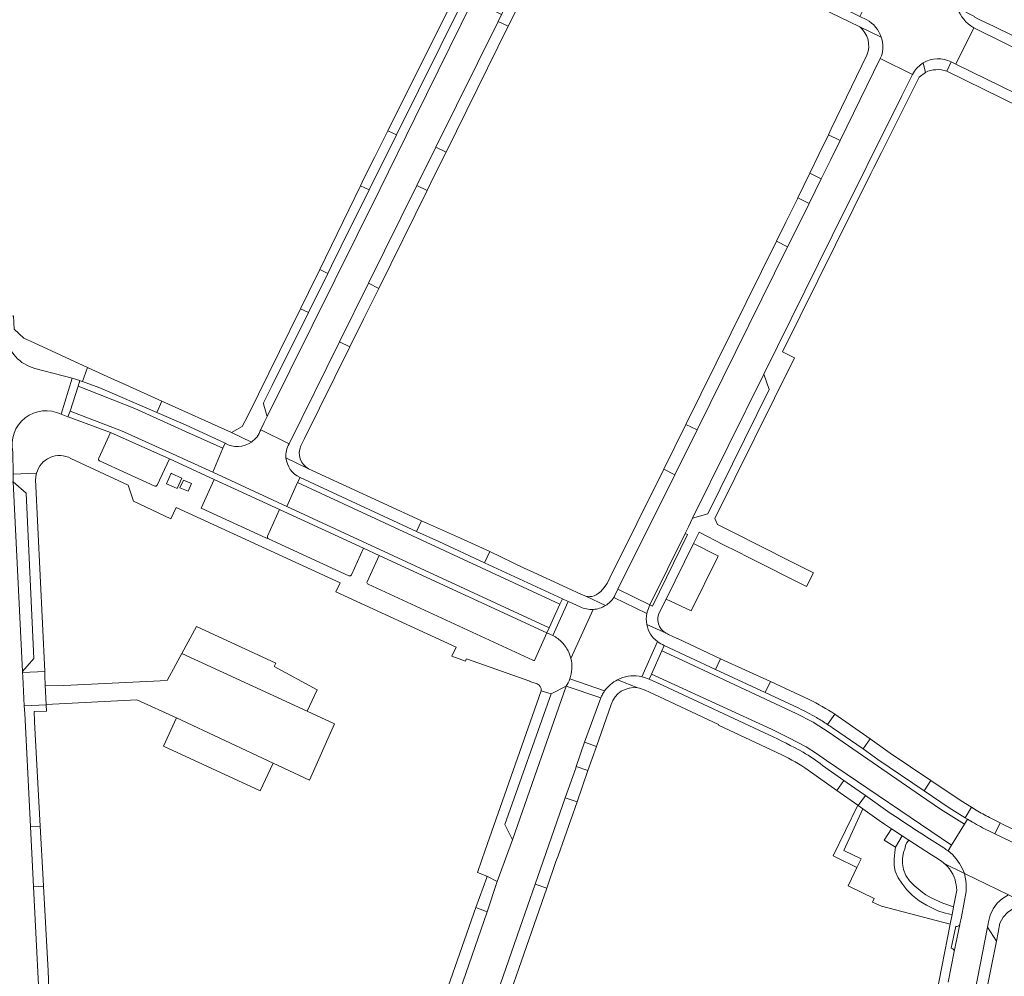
# Model space of a CAD drawing. Header units: metres. Extents: x 151213 to 156373, y 469495 to 475754.
# Tile 166 of 230: x 154082 to 154242, y 473579 to 473735. Entities that reach past the tile are written whole.
import ezdxf

# ---------------------------------------------------------------- set-up
doc = ezdxf.new("R2010")
doc.units = ezdxf.units.M
for name, color, linetype, lineweight in [('B-WE-OG-TERREIN_BEGROEID-GV', 252, 'Continuous', 18), ('B-WE-VH-GESLOTENVERHARDING-GV', 252, 'Continuous', 18), ('B-WE-VH-GESLOTENVERHARDING_BETON-GV', 252, 'Continuous', 18), ('B-WE-VH-OPENVERHARDING_BETONSTRAATSTEEN-GV', 252, 'Continuous', 18), ('B-WE-VH-OPENVERHARDING_STRAATBAKSTEEN-GV', 252, 'Continuous', 18), ('B-WE-VH-OPENVERHARDING_TEGEL-GV', 252, 'Continuous', 18)]:
    doc.layers.add(name, color=color, linetype=linetype, lineweight=lineweight)

msp = doc.modelspace()

# ---------------------------------------------------------------- linework, layer by layer
at = {"layer": 'B-WE-OG-TERREIN_BEGROEID-GV', "flags": 128}
for points in [[(154216.969, 473593.988), (154217.059, 473593.944), (154221.22, 473591.941), (154221.21, 473591.92), (154220.929, 473591.337), (154222.397, 473590.664), (154233.625, 473587.752), (154233.937, 473589.331), (154233.53, 473589.363), (154232.606, 473589.571), (154231.573, 473589.897), (154229.742, 473590.849), (154228.537, 473591.565), (154227.449, 473592.408), (154226.516, 473593.359), (154225.709, 473594.41), (154225.093, 473595.299), (154224.622, 473596.413), (154224.459, 473597.292), (154224.441, 473598.416), (154224.631, 473599.911), (154224.685, 473600.292), (154222.855, 473601.452), (154224.043, 473603.294), (154222.873, 473604.072), (154222.024, 473604.634), (154219.346, 473606.549), (154216.243, 473599.753), (154219.093, 473598.391), (154218.396, 473596.987), (154218.386, 473596.966), (154217.496, 473595.119), (154216.954, 473593.995)], [(154226.009, 473599.413), (154225.836, 473598.534), (154225.809, 473597.628), (154225.981, 473596.64), (154226.389, 473595.688), (154226.951, 473594.8), (154227.712, 473594.057), (154229.017, 473592.951), (154229.634, 473592.498), (154230.513, 473592.009), (154232.425, 473591.175), (154234.175, 473590.539), (154234.719, 473593.293), (154234.662, 473593.722), (154234.59, 473594.149), (154234.502, 473594.573), (154234.399, 473594.993), (154234.281, 473595.41), (154234.051, 473595.89), (154233.781, 473596.348), (154233.473, 473596.782), (154233.13, 473597.189), (154232.753, 473597.565), (154232.708, 473597.606), (154232.487, 473597.797), (154232.256, 473597.977), (154232.018, 473598.146), (154231.772, 473598.304), (154231.519, 473598.45), (154230.58, 473599.047), (154229.641, 473599.646), (154228.705, 473600.248), (154227.77, 473600.852), (154226.836, 473601.458), (154226.498, 473600.963), (154226.317, 473600.573), (154226.235, 473600.192)]]:
    msp.add_lwpolyline(points, close=True, dxfattribs=at)
at = {"layer": 'B-WE-VH-GESLOTENVERHARDING-GV', "flags": 128}
for points in [[(154106.964, 473659.044), (154107.411, 473658.845), (154108.174, 473660.542), (154106.492, 473661.305), (154106.458, 473661.321), (154105.688, 473659.614)], [(154108.445, 473660.231), (154107.889, 473658.971), (154109.2, 473658.393), (154109.755, 473659.653)]]:
    msp.add_lwpolyline(points, close=True, dxfattribs=at)
at = {"layer": 'B-WE-VH-GESLOTENVERHARDING_BETON-GV', "flags": 128}
msp.add_lwpolyline([(154190.345, 473651.517), (154184.588, 473639.83), (154184.999, 473639.657), (154190.756, 473651.33)], close=True, dxfattribs=at)
at = {"layer": 'B-WE-VH-OPENVERHARDING_BETONSTRAATSTEEN-GV', "flags": 128}
for points in [[(154230.194, 473744.496), (154229.965, 473744.026), (154229.713, 473743.604), (154229.409, 473743.182), (154229.14, 473742.865), (154228.703, 473742.433), (154228.172, 473742.012), (154227.867, 473741.812), (154227.551, 473741.631), (154227.217, 473741.466), (154226.873, 473741.323), (154226.468, 473741.186), (154226.017, 473741.071), (154225.553, 473740.991), (154225.073, 473740.947), (154224.583, 473740.943), (154224.2, 473740.969), (154223.796, 473741.023), (154223.348, 473741.117), (154222.893, 473741.25), (154222.446, 473741.422), (154221.758, 473741.717), (154218.865, 473735.898), (154219.981, 473735.363)], [(154233.774, 473728.481), (154234.513, 473728.126), (154237.444, 473734.045)], [(154222.356, 473732.486), (154222.397, 473732.354)], [(154222.401, 473729.451), (154222.192, 473729.025), (154227.447, 473726.432), (154227.595, 473726.702)], [(154229.225, 473728.341), (154229.559, 473726.761)], [(154233.041, 473726.961), (154233.774, 473728.481)], [(154088.482, 473670.972), (154090.3, 473676.87), (154084.206, 473678.445)], [(154094.766, 473663.38), (154103.778, 473659.224), (154103.998, 473659.204), (154104.162, 473659.367), (154106.19, 473663.677), (154096.548, 473667.963), (154094.629, 473663.777)], [(154135.867, 473644.772), (154137.84, 473649.097), (154124.142, 473655.397), (154122.198, 473651.038)], [(154122.357, 473650.643), (154135.47, 473644.611)], [(154165.734, 473630.792), (154167.754, 473635.26), (154140.392, 473647.918), (154138.439, 473643.627)], [(154138.591, 473643.236), (154165.496, 473630.808)], [(154184.588, 473639.83), (154179.381, 473642.421), (154178.886, 473641.39)], [(154168.77, 473634.842), (154171.273, 473640.397), (154170.311, 473640.831), (154170.302, 473640.812), (154169.914, 473639.986), (154168.145, 473636.126), (154167.754, 473635.26), (154167.771, 473635.252)], [(154173.201, 473639.527), (154171.422, 473640.33), (154171.405, 473640.338), (154171.273, 473640.397), (154168.77, 473634.842)], [(154178.69, 473641.058), (154184.095, 473638.442)], [(154171.696, 473631.114), (154175.328, 473639.107)], [(154185.824, 473633.847), (154183.264, 473628.121)], [(154184.46, 473627.711), (154184.854, 473628.553), (154184.859, 473628.564), (154186.542, 473632.362)], [(154186.542, 473632.362), (154186.927, 473633.233)], [(154208.92, 473622.965), (154203.408, 473625.532), (154195.293, 473629.298), (154186.927, 473633.233), (154186.542, 473632.362), (154189.282, 473631.095), (154208.479, 473622.142), (154211.224, 473620.696), (154213.841, 473619.03), (154228.778, 473608.714), (154232.013, 473606.526), (154235.962, 473604.054), (154236.454, 473604.848), (154236.033, 473605.099), (154233.443, 473606.729), (154229.345, 473609.489), (154221.804, 473614.592), (154219.382, 473616.34), (154214.426, 473619.754)], [(154177.205, 473625.8), (154171.516, 473627.757)], [(154233.259, 473599.697), (154233.831, 473600.619), (154213.395, 473614.446), (154211.778, 473615.606), (154210.098, 473616.672), (154207.286, 473618.151), (154204.436, 473619.555), (154187.375, 473627.422), (154184.859, 473628.564), (154184.854, 473628.553), (154184.46, 473627.711), (154184.478, 473627.702), (154186.769, 473626.669), (154204.006, 473618.652)], [(154170.92, 473626.569), (154176.589, 473624.696)], [(154220.536, 473617.97), (154214.767, 473622.005), (154213.611, 473620.321)], [(154214.426, 473619.754), (154219.382, 473616.34), (154220.536, 473617.97)], [(154212.791, 473613.649), (154216.266, 473611.19), (154218.053, 473609.926), (154219.778, 473608.717), (154223.838, 473605.871)], [(154230.687, 473601.377), (154232.551, 473600.171)]]:
    msp.add_lwpolyline(points, dxfattribs=at)
for points in [[(154159.845, 473735.085), (154161.474, 473734.28), (154163.026, 473737.426), (154163.249, 473737.878), (154163.424, 473738.236), (154163.512, 473738.417), (154163.686, 473738.766), (154162.062, 473739.571), (154161.618, 473738.675), (154161.459, 473738.352), (154160.394, 473736.196)], [(154137.351, 473708.259), (154138.746, 473707.566), (154143.206, 473716.548), (154141.808, 473717.242), (154139.681, 473712.968), (154137.92, 473709.43)], [(154212.57, 473709.393), (154214.069, 473712.436), (154215.637, 473715.637), (154213.725, 473716.561), (154212.166, 473713.334), (154210.694, 473710.305)], [(154148.219, 473707.472), (154149.398, 473709.856), (154151.318, 473713.739), (154149.673, 473714.554), (154146.57, 473708.289)], [(154208.663, 473706.129), (154206.769, 473702.298), (154205.232, 473699.189), (154207.075, 473698.277), (154210.511, 473705.216), (154210.592, 473705.38), (154208.737, 473706.282)], [(154128.89, 473690.861), (154127.572, 473688.19), (154128.842, 473687.56), (154132.006, 473693.933), (154130.699, 473694.581)], [(154137.829, 473686.458), (154138.752, 473688.324), (154140.328, 473691.512), (154138.666, 473692.336), (154133.939, 473682.793), (154135.608, 473681.966)], [(154092.802, 473678.593), (154091.953, 473676.312), (154091.956, 473676.311), (154094.779, 473675.257), (154104.11, 473671.232), (154104.92, 473673.115), (154098.462, 473676.034), (154096.72, 473676.822)], [(154091.55, 473676.449), (154090.3, 473676.87), (154088.482, 473670.972), (154089.576, 473670.564), (154089.965, 473671.492), (154091.27, 473675.544)], [(154091.561, 473676.445), (154091.55, 473676.449), (154091.27, 473675.544), (154100.522, 473671.878), (154108.808, 473668.171), (154114.867, 473665.408), (154115.256, 473666.246), (154108.769, 473669.223), (154104.11, 473671.232), (154094.779, 473675.257), (154091.956, 473676.311), (154091.953, 473676.312)], [(154096.548, 473667.963), (154106.19, 473663.677), (154113.467, 473660.315), (154124.142, 473655.397), (154137.84, 473649.097), (154140.392, 473647.918), (154167.754, 473635.26), (154168.145, 473636.126), (154125.348, 473655.907), (154113.249, 473661.498), (154106.664, 473664.498), (154098.347, 473668.249), (154089.965, 473671.492), (154089.576, 473670.564), (154089.657, 473670.534)], [(154192.284, 473668.409), (154190.463, 473669.311), (154186.846, 473662.001), (154188.662, 473661.099)], [(154082.197, 473629.002), (154084.059, 473631.104), (154082.79, 473658.102), (154080.658, 473659.949)], [(154169.914, 473639.986), (154170.302, 473640.812), (154170.311, 473640.831), (154157.613, 473646.723), (154150.14, 473650.171), (154146.484, 473651.841), (154127.481, 473660.638), (154127.052, 473659.801)], [(154157.613, 473646.723), (154158.48, 473648.549), (154153.69, 473650.712), (154152.211, 473651.379), (154147.332, 473653.582), (154146.484, 473651.841), (154150.14, 473650.171)], [(154187.236, 473640.764), (154191.311, 473638.873), (154195.604, 473647.57), (154195.737, 473647.841), (154195.475, 473647.966), (154191.708, 473649.849)], [(154203.408, 473625.532), (154204.281, 473627.317), (154196.114, 473631.056), (154195.293, 473629.298)], [(154086.039, 473623.61), (154085.906, 473626.723), (154085.84, 473628.283), (154085.807, 473628.981), (154082.206, 473628.811), (154082.239, 473628.139), (154082.48, 473623.347), (154086.044, 473623.511)], [(154162.181, 473601.475), (154170.92, 473626.569), (154168.454, 473625.322), (154160.918, 473604.013)], [(154175.859, 473616.739), (154173.943, 473617.443), (154172.564, 473613.473), (154174.445, 473612.834)], [(154218.519, 473607.141), (154218.606, 473607.079), (154219.778, 473608.717), (154218.053, 473609.926), (154216.266, 473611.19), (154215.109, 473609.555)], [(154237.109, 473606.811), (154235.428, 473607.867), (154230.468, 473611.172), (154229.345, 473609.489), (154233.443, 473606.729), (154236.033, 473605.099)], [(154165.866, 473594.277), (154167.763, 473593.608), (154169.251, 473597.939), (154169.617, 473598.885), (154172.713, 473607.69), (154170.78, 473608.356)], [(154085.599, 473593.917), (154085.54, 473594.999), (154085.065, 473603.722), (154083.47, 473603.699), (154083.968, 473593.828)], [(154242.169, 473604.061), (154241.776, 473604.25), (154240.924, 473602.455), (154245.995, 473600.057), (154246.79, 473601.839)], [(154157.983, 473595.56), (154157.985, 473595.333), (154156.168, 473590.446), (154158.055, 473589.752), (154159.685, 473594.723)], [(154237.247, 473565.414), (154237.874, 473568.524), (154241.178, 473584.982), (154239.685, 473587.234), (154236.087, 473568.82), (154235.488, 473565.741)]]:
    msp.add_lwpolyline(points, close=True, dxfattribs=at)
at = {"layer": 'B-WE-VH-OPENVERHARDING_BETONSTRAATSTEEN-GV'}
for points in [[(154237.444, 473734.045, -0.1789943), (154234.777, 473737.278)], [(154219.981, 473735.363, -0.1888657), (154222.356, 473732.486)], [(154222.397, 473732.354, -0.1446781), (154222.401, 473729.451)], [(154229.225, 473728.341, -0.2585238), (154233.774, 473728.481)], [(154233.774, 473728.481, 0.2585238), (154229.225, 473728.341)], [(154227.595, 473726.702, -0.0981936), (154229.225, 473728.341)], [(154229.559, 473726.761, -0.198168), (154233.041, 473726.961)], [(154084.206, 473678.445, -0.2974219), (154079.489, 473683.66)], [(154080.58, 473664.801, -0.6248087), (154088.482, 473670.972)], [(154094.629, 473663.777, 0.4563386), (154094.766, 473663.38)], [(154122.198, 473651.038, 0.3972952), (154122.357, 473650.643)], [(154135.47, 473644.611, 0.4408326), (154135.867, 473644.772)], [(154138.439, 473643.627, 0.4595182), (154138.591, 473643.236)], [(154178.886, 473641.39, -0.0231432), (154178.69, 473641.058)], [(154175.328, 473639.107, -0.1289), (154173.201, 473639.527)], [(154184.095, 473638.442, -0.0190517), (154184.16, 473638.714)], [(154184.16, 473638.714, -0.0518983), (154184.588, 473639.83)], [(154167.771, 473635.252, -0.0466724), (154168.733, 473634.861)], [(154168.733, 473634.861, -0.0323734), (154168.77, 473634.842)], [(154168.77, 473634.842, -0.0809271), (154170.26, 473633.723)], [(154170.26, 473633.723, -0.0470306), (154170.936, 473632.869)], [(154186.927, 473633.233, -0.0705545), (154185.824, 473633.847)], [(154170.936, 473632.869, -0.0371229), (154171.337, 473632.14)], [(154171.337, 473632.14, -0.0310148), (154171.594, 473631.475)], [(154165.496, 473630.808, 0.0250967), (154165.734, 473630.792)], [(154171.594, 473631.475, -0.0161166), (154171.696, 473631.114)], [(154171.516, 473627.757, -0.0592202), (154170.92, 473626.569)], [(154183.264, 473628.121, -0.0550235), (154184.46, 473627.711)], [(154176.883, 473625.293, -0.0277102), (154177.205, 473625.8)], [(154176.589, 473624.696, -0.015411), (154176.709, 473624.96)], [(154176.709, 473624.96, -0.0178515), (154176.883, 473625.293)], [(154211.769, 473621.465, 0.019586), (154208.92, 473622.965)], [(154213.611, 473620.321, 0.0186732), (154211.769, 473621.465)], [(154213.611, 473620.321, -0.0086638), (154214.426, 473619.754)], [(154214.426, 473619.754, 0.0086638), (154213.611, 473620.321)], [(154204.006, 473618.652, -0.0130741), (154209.585, 473615.813)], [(154209.585, 473615.813, -0.0275355), (154212.791, 473613.649)], [(154223.838, 473605.871, 0.006771), (154230.687, 473601.377)], [(154232.551, 473600.171, -0.028647), (154233.259, 473599.697)]]:
    msp.add_lwpolyline(points, format="xyb", dxfattribs=at)
at = {"layer": 'B-WE-VH-OPENVERHARDING_STRAATBAKSTEEN-GV', "flags": 128}
for points in [[(154156.766, 473740.67), (154161.94, 473751.15), (154163.705, 473754.712), (154161.8, 473753.961), (154161.54, 473753.731), (154156.038, 473742.391), (154153.945, 473738.177), (154143.206, 473716.548), (154138.746, 473707.566), (154134.19, 473698.39), (154132.62, 473695.17), (154132.006, 473693.933), (154128.842, 473687.56), (154122.94, 473675.67), (154121.55, 473672.93), (154121.53, 473672.72), (154121.56, 473672.46), (154122.098, 473670.609), (154140.51, 473707.63), (154146.2, 473719.27), (154155.701, 473738.514)], [(154122.098, 473670.609), (154121.647, 473669.623), (154121.073, 473668.45), (154121.063, 473668.429), (154125.686, 473666.138), (154125.694, 473666.151), (154133.939, 473682.793), (154138.666, 473692.336), (154146.57, 473708.289), (154149.673, 473714.554), (154159.845, 473735.085), (154160.394, 473736.196), (154155.701, 473738.514), (154146.2, 473719.27), (154140.51, 473707.63)], [(154288.768, 473708.82), (154284.775, 473710.692), (154283.497, 473711.314), (154264.057, 473720.913), (154255.742, 473724.994), (154252.231, 473726.725), (154237.444, 473734.045), (154234.513, 473728.126), (154251.869, 473719.591), (154255.902, 473717.613), (154263.477, 473713.899), (154268.389, 473711.511), (154277.019, 473707.319), (154281.195, 473705.303), (154285.92, 473703.049), (154290.433, 473700.93), (154294.589, 473699.061), (154299.653, 473696.975), (154301.148, 473696.433), (154303.521, 473702.457), (154295.504, 473705.755)], [(154184.588, 473639.83), (154190.345, 473651.517), (154190.896, 473652.608), (154191.565, 473653.995), (154203.192, 473677.487), (154214.343, 473700.064), (154225.738, 473722.934), (154227.447, 473726.432), (154222.192, 473729.025), (154215.637, 473715.637), (154214.069, 473712.436), (154212.57, 473709.393), (154210.592, 473705.38), (154210.511, 473705.216), (154207.075, 473698.277), (154192.284, 473668.409), (154188.662, 473661.099), (154179.381, 473642.421)], [(154203.192, 473677.487), (154191.565, 473653.995), (154194.039, 473654.708), (154204.057, 473674.986)], [(154091.27, 473675.544), (154089.965, 473671.492), (154098.347, 473668.249), (154106.664, 473664.498), (154113.249, 473661.498), (154114.867, 473665.408), (154108.808, 473668.171), (154100.522, 473671.878)], [(154168.145, 473636.126), (154169.914, 473639.986), (154127.052, 473659.801), (154125.348, 473655.907)], [(154128.655, 473622.494), (154130.269, 473625.995), (154123.236, 473629.802), (154123.555, 473630.336), (154110.565, 473636.32), (154108.188, 473631.926)], [(154186.542, 473632.362), (154184.859, 473628.564), (154187.375, 473627.422), (154204.436, 473619.555), (154207.286, 473618.151), (154210.098, 473616.672), (154211.778, 473615.606), (154213.395, 473614.446), (154233.831, 473600.619), (154235.962, 473604.054), (154232.013, 473606.526), (154228.778, 473608.714), (154213.841, 473619.03), (154211.224, 473620.696), (154208.479, 473622.142), (154189.282, 473631.095)], [(154107.293, 473621.409), (154123.112, 473614.022), (154129.031, 473611.215), (154133.127, 473620.433), (154128.655, 473622.494), (154108.188, 473631.926), (154105.858, 473627.619), (154105.786, 473627.485), (154088.94, 473626.693), (154085.906, 473626.723), (154086.039, 473623.61), (154100.828, 473624.372)], [(154123.112, 473614.022), (154107.293, 473621.409), (154105.198, 473616.8), (154120.997, 473609.499)], [(154224.441, 473598.416), (154224.459, 473597.292), (154224.622, 473596.413), (154225.093, 473595.299), (154225.709, 473594.41), (154226.516, 473593.359), (154227.449, 473592.408), (154228.537, 473591.565), (154229.742, 473590.849), (154231.573, 473589.897), (154232.606, 473589.571), (154233.53, 473589.363), (154233.937, 473589.331), (154234.168, 473590.501), (154234.175, 473590.539), (154232.425, 473591.175), (154230.513, 473592.009), (154229.634, 473592.498), (154229.017, 473592.951), (154227.712, 473594.057), (154226.951, 473594.8), (154226.389, 473595.688), (154225.981, 473596.64), (154225.809, 473597.628), (154225.836, 473598.534), (154226.009, 473599.413), (154226.235, 473600.192), (154226.317, 473600.573), (154226.498, 473600.963), (154226.836, 473601.458), (154225.757, 473602.164), (154224.685, 473600.292), (154224.631, 473599.911)], [(154234.637, 473587.362), (154234.507, 473587.404), (154233.758, 473583.791), (154233.907, 473583.739), (154234.03, 473583.691), (154234.134, 473583.612), (154234.212, 473583.506), (154234.256, 473583.382), (154234.265, 473583.251), (154235.172, 473587.695), (154235.115, 473587.57), (154235.024, 473587.466), (154234.907, 473587.393), (154234.774, 473587.357)]]:
    msp.add_lwpolyline(points, close=True, dxfattribs=at)
at = {"layer": 'B-WE-VH-OPENVERHARDING_STRAATBAKSTEEN-GV'}
for points in [[(154121.063, 473668.429, -0.1624148), (154119.549, 473666.409)], [(154119.549, 473666.409, -0.2918654), (154115.256, 473666.246)], [(154125.191, 473663.862, -0.152509), (154125.686, 473666.138)], [(154127.481, 473660.638, -0.2709746), (154125.191, 473663.862)], [(154178.69, 473641.058, -0.1107783), (154177.347, 473639.747)], [(154177.347, 473639.747, -0.1246886), (154175.328, 473639.107)], [(154184.079, 473636.654, -0.0984361), (154184.095, 473638.442)], [(154185.824, 473633.847, -0.1862994), (154184.079, 473636.654)], [(154171.696, 473631.114, -0.1489455), (154171.516, 473627.757)], [(154177.205, 473625.8, -0.1215544), (154179.328, 473627.634)], [(154179.328, 473627.634, -0.017569), (154179.744, 473627.823)], [(154179.744, 473627.823, -0.1545442), (154183.264, 473628.121)], [(154239.899, 473602.962, -0.0101083), (154237.245, 473604.379)]]:
    msp.add_lwpolyline(points, format="xyb", dxfattribs=at)
at = {"layer": 'B-WE-VH-OPENVERHARDING_STRAATBAKSTEEN-GV', "flags": 128}
for points in [[(154125.686, 473666.138), (154121.063, 473668.429)], [(154115.256, 473666.246), (154114.867, 473665.408), (154113.249, 473661.498), (154125.348, 473655.907), (154127.052, 473659.801), (154127.481, 473660.638)], [(154085.209, 473569.224), (154083.968, 473593.828), (154083.47, 473603.699), (154082.541, 473622.124), (154082.48, 473623.347), (154082.239, 473628.139), (154082.206, 473628.811), (154082.197, 473629.002), (154080.658, 473659.949), (154075.594, 473659.679), (154077.556, 473618.534), (154079.7, 473574.88)], [(154184.095, 473638.442), (154178.69, 473641.058)], [(154175.328, 473639.107), (154171.696, 473631.114)], [(154183.264, 473628.121), (154185.824, 473633.847)], [(154171.516, 473627.757), (154177.205, 473625.8)], [(154173.943, 473617.443), (154176.589, 473624.696), (154170.92, 473626.569), (154162.181, 473601.475), (154159.685, 473594.723), (154158.055, 473589.752), (154150.079, 473566.764), (154149.85, 473566.144), (154146.836, 473557.567), (154141.996, 473543.707), (154138.462, 473533.682), (154136.717, 473528.755)], [(154136.402, 473527.927), (154141.926, 473525.873), (154142.421, 473527.277), (154144.042, 473531.876), (154147.504, 473541.696), (154151.9, 473554.273), (154155.433, 473564.441), (154155.632, 473564.85), (154163.389, 473587.089), (154165.866, 473594.277), (154170.78, 473608.356), (154172.501, 473613.211), (154172.564, 473613.473), (154173.943, 473617.443)], [(154237.245, 473604.379), (154236.454, 473604.848), (154235.962, 473604.054), (154233.831, 473600.619), (154233.259, 473599.697), (154233.966, 473599.096), (154234.596, 473598.415), (154235.14, 473597.663), (154235.589, 473596.851), (154235.938, 473595.991), (154243.113, 473592.497)], [(154240.924, 473602.455), (154239.899, 473602.962)], [(154245.995, 473600.057), (154240.924, 473602.455)], [(154236.087, 473568.82), (154239.685, 473587.234), (154239.791, 473587.806), (154239.851, 473588.115), (154240.12, 473589.221), (154240.604, 473590.25), (154241.283, 473591.163), (154242.131, 473591.922), (154243.113, 473592.497), (154235.938, 473595.991), (154236.064, 473595.417), (154236.153, 473594.836), (154236.206, 473594.25), (154236.221, 473593.662), (154236.199, 473593.075), (154235.432, 473588.952), (154235.185, 473587.762), (154235.172, 473587.695), (154234.265, 473583.251), (154233.303, 473578.294)]]:
    msp.add_lwpolyline(points, dxfattribs=at)
at = {"layer": 'B-WE-VH-OPENVERHARDING_TEGEL-GV', "flags": 128}
for points in [[(154219.981, 473735.363), (154218.865, 473735.898), (154209.9, 473740.361), (154209.193, 473738.918), (154218.852, 473734.187), (154222.356, 473732.486)], [(154239.285, 473734.948), (154238.43, 473735.36), (154238.1, 473735.5), (154237.64, 473735.8), (154237.555, 473735.879), (154234.777, 473737.278)], [(154237.444, 473734.045), (154252.231, 473726.725), (154252.974, 473728.256), (154240.771, 473734.233), (154239.285, 473734.948)], [(154222.397, 473732.354), (154222.356, 473732.486), (154218.852, 473734.187)], [(154220.022, 473729.595), (154214.202, 473717.549), (154213.725, 473716.561), (154215.637, 473715.637), (154222.192, 473729.025), (154222.401, 473729.451)], [(154228.529, 473725.985), (154229.559, 473726.761), (154229.225, 473728.341)], [(154227.595, 473726.702), (154227.447, 473726.432), (154225.738, 473722.934), (154214.343, 473700.064), (154203.192, 473677.487), (154204.057, 473674.986), (154194.039, 473654.708), (154191.565, 473653.995), (154190.896, 473652.608), (154190.345, 473651.517), (154190.756, 473651.33), (154184.999, 473639.657), (154184.588, 473639.83)], [(154186.209, 473638.783), (154187.236, 473640.764), (154191.708, 473649.849), (154192.636, 473651.692), (154196.631, 473649.665), (154198.834, 473648.548), (154200.746, 473647.583), (154210.163, 473642.828), (154211.298, 473645.081), (154207.284, 473647.103), (154198.344, 473651.606), (154195.639, 473652.979), (154195.214, 473653.959), (154208.207, 473680.193), (154206.236, 473681.132), (154220.654, 473710.275), (154221.148, 473711.228), (154222.401, 473713.698), (154228.529, 473725.985)], [(154091.953, 473676.312), (154092.802, 473678.593), (154084.071, 473682.609), (154082.417, 473683.385), (154080.797, 473684.857), (154080.712, 473687.015), (154079.286, 473686.946), (154079.376, 473685.692), (154079.489, 473683.66)], [(154121.063, 473668.429), (154121.073, 473668.45), (154121.647, 473669.623), (154122.098, 473670.609), (154121.56, 473672.46), (154121.53, 473672.72), (154121.55, 473672.93), (154122.94, 473675.67), (154128.842, 473687.56), (154127.572, 473688.19), (154118.939, 473670.698), (154118.065, 473668.982), (154116.283, 473667.979)], [(154127.602, 473665.815), (154128.216, 473667.016), (154135.608, 473681.966), (154133.939, 473682.793), (154125.694, 473666.151), (154125.686, 473666.138)], [(154084.206, 473678.445), (154090.3, 473676.87), (154091.55, 473676.449), (154091.561, 473676.445), (154091.953, 473676.312)], [(154119.549, 473666.409), (154116.283, 473667.979), (154104.92, 473673.115), (154104.11, 473671.232), (154108.769, 473669.223), (154115.256, 473666.246)], [(154094.629, 473663.777), (154096.548, 473667.963), (154089.657, 473670.534), (154089.576, 473670.564), (154088.482, 473670.972)], [(154116.283, 473667.979), (154119.549, 473666.409)], [(154080.58, 473664.801), (154080.638, 473661.193), (154084.466, 473661.327)], [(154090.069, 473663.761), (154093.253, 473662.252), (154099.411, 473659.412), (154100.318, 473656.755), (154106.403, 473653.903), (154107.262, 473655.764), (154134.009, 473643.443), (154133.329, 473641.966), (154152.95, 473632.929), (154152.277, 473631.459), (154154.495, 473630.67), (154154.611, 473631.01), (154154.647, 473630.997), (154154.659, 473631.03), (154164.997, 473627.386), (154164.987, 473627.358), (154166.207, 473626.964)], [(154113.467, 473660.315), (154106.19, 473663.677), (154104.162, 473659.367), (154103.998, 473659.204), (154103.778, 473659.224), (154094.766, 473663.38)], [(154147.332, 473653.582), (154128.887, 473662.069), (154125.191, 473663.862)], [(154125.191, 473663.862), (154128.887, 473662.069)], [(154084.466, 473661.327), (154080.638, 473661.193), (154080.658, 473659.949), (154082.79, 473658.102), (154084.059, 473631.104), (154082.197, 473629.002), (154082.206, 473628.811), (154085.807, 473628.981), (154084.331, 473660.319)], [(154178.886, 473641.39), (154179.381, 473642.421), (154188.662, 473661.099), (154186.846, 473662.001), (154178.03, 473644.27), (154177.62, 473643.36), (154177.09, 473642.64), (154176.57, 473642.05), (154176.16, 473641.71), (154175.82, 473641.48), (154175.49, 473641.32), (154175.14, 473641.24), (154174.77, 473641.21), (154174.11, 473641.27), (154177.347, 473639.747)], [(154135.47, 473644.611), (154122.357, 473650.643), (154121.907, 473650.814), (154111.368, 473655.644), (154113.467, 473660.315)], [(154127.481, 473660.638), (154146.484, 473651.841), (154147.332, 473653.582)], [(154138.439, 473643.627), (154140.392, 473647.918), (154137.84, 473649.097), (154135.867, 473644.772)], [(154177.347, 473639.747), (154174.11, 473641.27), (154173.44, 473641.53), (154171.076, 473642.647), (154164.967, 473645.472), (154164.097, 473645.857), (154158.48, 473648.549), (154157.613, 473646.723), (154170.311, 473640.831), (154171.273, 473640.397), (154171.405, 473640.338)], [(154165.496, 473630.808), (154138.591, 473643.236)], [(154171.405, 473640.338), (154171.422, 473640.33), (154173.201, 473639.527)], [(154184.079, 473636.654), (154185.651, 473635.937), (154187.251, 473635.207)], [(154187.251, 473635.207), (154185.651, 473635.937), (154184.079, 473636.654)], [(154167.771, 473635.252), (154167.754, 473635.26), (154165.734, 473630.792)], [(154186.927, 473633.233), (154195.293, 473629.298), (154196.114, 473631.056), (154189.081, 473634.355), (154189.054, 473634.368), (154187.651, 473635.024)], [(154182.608, 473626.299), (154179.328, 473627.634)], [(154179.328, 473627.634), (154182.608, 473626.299)], [(154204.006, 473618.652), (154186.769, 473626.669), (154184.478, 473627.702), (154184.46, 473627.711)], [(154210.609, 473624.381), (154204.281, 473627.317), (154203.408, 473625.532), (154208.92, 473622.965)], [(154166.847, 473625.846), (154168.454, 473625.322), (154170.92, 473626.569)], [(154183.807, 473625.902), (154185.248, 473625.288), (154195.816, 473620.341), (154195.777, 473620.2), (154206.114, 473615.373)], [(154176.589, 473624.696), (154173.943, 473617.443), (154175.859, 473616.739), (154178.255, 473623.566)], [(154213.611, 473620.321), (154214.767, 473622.005)], [(154210.416, 473612.877), (154215.109, 473609.555), (154216.266, 473611.19), (154212.791, 473613.649)], [(154223.838, 473605.871), (154219.778, 473608.717), (154218.606, 473607.079), (154219.346, 473606.549), (154222.024, 473604.634), (154222.873, 473604.072), (154224.043, 473603.294), (154225.757, 473602.164), (154226.836, 473601.458), (154227.77, 473600.852), (154228.705, 473600.248), (154229.641, 473599.646), (154230.58, 473599.047), (154231.519, 473598.45), (154231.772, 473598.304), (154232.018, 473598.146), (154232.256, 473597.977), (154232.487, 473597.797), (154232.708, 473597.606), (154232.753, 473597.565), (154235.938, 473595.991), (154235.589, 473596.851), (154235.14, 473597.663), (154234.596, 473598.415), (154233.966, 473599.096), (154233.259, 473599.697)], [(154237.878, 473606.366), (154237.109, 473606.811), (154236.033, 473605.099), (154236.454, 473604.848), (154237.245, 473604.379)], [(154239.899, 473602.962), (154240.924, 473602.455), (154241.776, 473604.25), (154240.013, 473605.15)], [(154232.551, 473600.171), (154230.687, 473601.377)], [(154233.303, 473578.294), (154234.265, 473583.251), (154234.256, 473583.382), (154234.212, 473583.506), (154234.134, 473583.612), (154234.03, 473583.691), (154233.907, 473583.739), (154233.758, 473583.791), (154234.507, 473587.404), (154234.637, 473587.362), (154234.774, 473587.357), (154234.907, 473587.393), (154235.024, 473587.466), (154235.115, 473587.57), (154235.172, 473587.695), (154235.185, 473587.762), (154235.432, 473588.952), (154236.199, 473593.075), (154236.221, 473593.662), (154236.206, 473594.25), (154236.153, 473594.836), (154236.064, 473595.417), (154235.938, 473595.991), (154232.753, 473597.565), (154233.13, 473597.189), (154233.473, 473596.782), (154233.781, 473596.348), (154234.051, 473595.89), (154234.281, 473595.41), (154234.399, 473594.993), (154234.502, 473594.573), (154234.59, 473594.149), (154234.662, 473593.722), (154234.719, 473593.293), (154234.175, 473590.539), (154234.168, 473590.501), (154233.937, 473589.331), (154233.625, 473587.752), (154229.499, 473566.856)]]:
    msp.add_lwpolyline(points, dxfattribs=at)
for points in [[(154153.945, 473738.177), (154152.571, 473738.861), (154141.808, 473717.242), (154143.206, 473716.548)], [(154161.474, 473734.28), (154159.845, 473735.085), (154149.673, 473714.554), (154151.318, 473713.739)], [(154233.774, 473728.481), (154233.041, 473726.961), (154251.143, 473718.113), (154251.869, 473719.591), (154234.513, 473728.126)], [(154212.57, 473709.393), (154210.694, 473710.305), (154208.737, 473706.282), (154210.592, 473705.38)], [(154132.006, 473693.933), (154132.62, 473695.17), (154134.19, 473698.39), (154138.746, 473707.566), (154137.351, 473708.259), (154130.699, 473694.581)], [(154140.328, 473691.512), (154148.219, 473707.472), (154146.57, 473708.289), (154138.666, 473692.336)], [(154190.463, 473669.311), (154192.284, 473668.409), (154207.075, 473698.277), (154205.232, 473699.189)], [(154106.964, 473659.044), (154105.688, 473659.614), (154106.458, 473661.321), (154106.492, 473661.305), (154108.174, 473660.542), (154107.411, 473658.845)], [(154108.445, 473660.231), (154109.755, 473659.653), (154109.2, 473658.393), (154107.889, 473658.971)], [(154168.454, 473625.322), (154166.847, 473625.846), (154157.717, 473599.808), (154156.495, 473596.322), (154156.45, 473596.193), (154157.983, 473595.56), (154159.685, 473594.723), (154162.181, 473601.475), (154160.918, 473604.013)], [(154084.094, 473622.458), (154086.09, 473622.499), (154086.044, 473623.511), (154082.48, 473623.347), (154082.541, 473622.124), (154083.47, 473603.699), (154085.065, 473603.722), (154084.137, 473620.785), (154084.136, 473620.803)], [(154229.345, 473609.489), (154230.468, 473611.172), (154223.787, 473615.662), (154220.536, 473617.97), (154219.382, 473616.34), (154221.804, 473614.592)], [(154174.445, 473612.834), (154172.564, 473613.473), (154172.501, 473613.211), (154170.78, 473608.356), (154172.713, 473607.69)], [(154215.044, 473598.6), (154218.386, 473596.966), (154218.396, 473596.987), (154219.093, 473598.391), (154216.243, 473599.753), (154219.346, 473606.549), (154218.606, 473607.079), (154218.519, 473607.141), (154214.489, 473598.867)], [(154225.757, 473602.164), (154224.043, 473603.294), (154222.855, 473601.452), (154224.685, 473600.292)], [(154086.774, 473569.274), (154086.61, 473574.3), (154086.35, 473580.1), (154085.599, 473593.917), (154083.968, 473593.828), (154085.209, 473569.224)], [(154167.763, 473593.608), (154165.866, 473594.277), (154163.389, 473587.089), (154155.632, 473564.85), (154155.433, 473564.441), (154157.368, 473563.776)], [(154242.131, 473591.922), (154241.283, 473591.163), (154240.604, 473590.25), (154240.12, 473589.221), (154239.851, 473588.115), (154239.791, 473587.806), (154239.685, 473587.234), (154241.178, 473584.982), (154241.458, 473586.375), (154241.739, 473587.896), (154242.274, 473588.863), (154243.016, 473589.682), (154243.925, 473590.31), (154244.953, 473590.714), (154246.047, 473590.872), (154247.031, 473590.588), (154243.113, 473592.497)], [(154147.918, 473566.825), (154149.85, 473566.144), (154150.079, 473566.764), (154158.055, 473589.752), (154156.168, 473590.446)]]:
    msp.add_lwpolyline(points, close=True, dxfattribs=at)
at = {"layer": 'B-WE-VH-OPENVERHARDING_TEGEL-GV'}
for points in [[(154234.777, 473737.278, 0.1789943), (154237.444, 473734.045)], [(154222.356, 473732.486, 0.1888657), (154219.981, 473735.363)], [(154218.852, 473734.187, -0.3301257), (154220.022, 473729.595)], [(154222.401, 473729.451, 0.1446781), (154222.397, 473732.354)], [(154229.225, 473728.341, 0.0981936), (154227.595, 473726.702)], [(154079.489, 473683.66, 0.2974219), (154084.206, 473678.445)], [(154088.482, 473670.972, 0.6248087), (154080.58, 473664.801)], [(154119.549, 473666.409, 0.1624148), (154121.063, 473668.429)], [(154115.256, 473666.246, 0.2918654), (154119.549, 473666.409)], [(154125.686, 473666.138, 0.152509), (154125.191, 473663.862)], [(154128.887, 473662.069, -0.3878455), (154127.602, 473665.815)], [(154084.466, 473661.327, -0.4818907), (154090.069, 473663.761)], [(154094.766, 473663.38, -0.4563386), (154094.629, 473663.777)], [(154125.191, 473663.862, 0.2709746), (154127.481, 473660.638)], [(154084.331, 473660.319, -0.0663413), (154084.466, 473661.327)], [(154135.867, 473644.772, -0.4408326), (154135.47, 473644.611)], [(154138.591, 473643.236, -0.4595182), (154138.439, 473643.627)], [(154177.347, 473639.747, 0.1107783), (154178.69, 473641.058)], [(154178.69, 473641.058, 0.0231432), (154178.886, 473641.39)], [(154173.201, 473639.527, 0.1289), (154175.328, 473639.107)], [(154175.328, 473639.107, 0.1246886), (154177.347, 473639.747)], [(154184.16, 473638.714, 0.0190517), (154184.095, 473638.442)], [(154184.588, 473639.83, 0.0518983), (154184.16, 473638.714)], [(154187.251, 473635.207, -0.4088361), (154186.209, 473638.783)], [(154184.095, 473638.442, 0.0984361), (154184.079, 473636.654)], [(154184.079, 473636.654, 0.1862994), (154185.824, 473633.847)], [(154168.733, 473634.861, 0.0466724), (154167.771, 473635.252)], [(154168.77, 473634.842, 0.0323734), (154168.733, 473634.861)], [(154170.26, 473633.723, 0.0809271), (154168.77, 473634.842)], [(154170.936, 473632.869, 0.0470306), (154170.26, 473633.723)], [(154185.824, 473633.847, 0.0705545), (154186.927, 473633.233)], [(154187.651, 473635.024, -0.0427104), (154187.251, 473635.207)], [(154171.337, 473632.14, 0.0371229), (154170.936, 473632.869)], [(154171.594, 473631.475, 0.0310148), (154171.337, 473632.14)], [(154165.734, 473630.792, -0.0250967), (154165.496, 473630.808)], [(154171.516, 473627.757, 0.1489455), (154171.696, 473631.114)], [(154171.696, 473631.114, 0.0161166), (154171.594, 473631.475)], [(154170.92, 473626.569, 0.0592202), (154171.516, 473627.757)], [(154179.328, 473627.634, 0.1215544), (154177.205, 473625.8)], [(154179.744, 473627.823, 0.017569), (154179.328, 473627.634)], [(154183.264, 473628.121, 0.1545442), (154179.744, 473627.823)], [(154184.46, 473627.711, 0.0550235), (154183.264, 473628.121)], [(154166.207, 473626.964, -0.3115738), (154166.847, 473625.846)], [(154177.205, 473625.8, 0.0277102), (154176.883, 473625.293)], [(154178.255, 473623.566, -0.3751159), (154182.608, 473626.299)], [(154182.608, 473626.299, -0.0811204), (154183.807, 473625.902)], [(154176.709, 473624.96, 0.015411), (154176.589, 473624.696)], [(154176.883, 473625.293, 0.0178515), (154176.709, 473624.96)], [(154214.767, 473622.005, 0.0321678), (154210.609, 473624.381)], [(154208.92, 473622.965, -0.019586), (154211.769, 473621.465)], [(154211.769, 473621.465, -0.0186732), (154213.611, 473620.321)], [(154209.585, 473615.813, 0.0130741), (154204.006, 473618.652)], [(154206.114, 473615.373, -0.0455886), (154210.416, 473612.877)], [(154212.791, 473613.649, 0.0275355), (154209.585, 473615.813)], [(154240.013, 473605.15, -0.0348322), (154237.878, 473606.366)], [(154230.687, 473601.377, -0.006771), (154223.838, 473605.871)], [(154237.245, 473604.379, 0.0101083), (154239.899, 473602.962)], [(154233.259, 473599.697, 0.028647), (154232.551, 473600.171)]]:
    msp.add_lwpolyline(points, format="xyb", dxfattribs=at)

doc.saveas('drawing.dxf')
